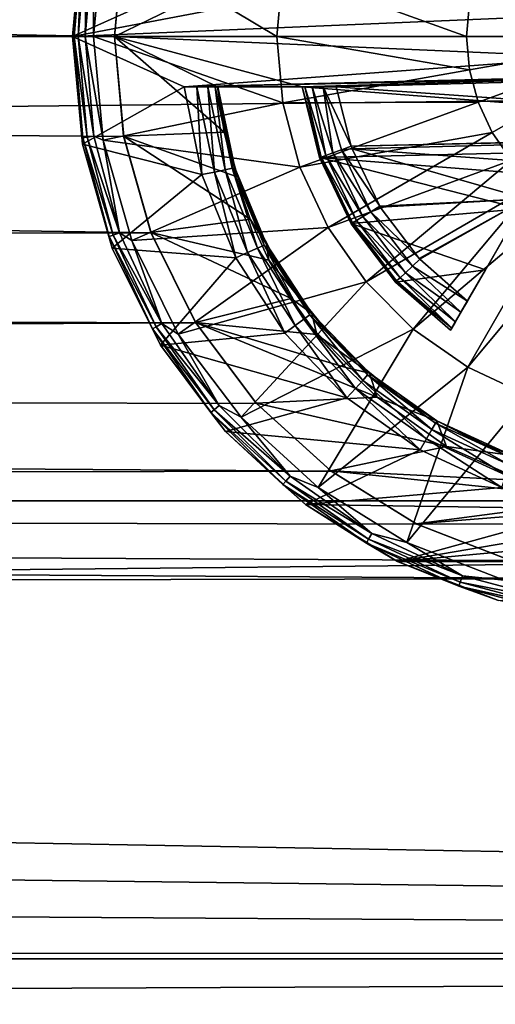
# Model space of a CAD drawing. Header units: metres. Extents: x -128 to 173, y -23 to 79.
# Tile 54 of 129: x 89.18 to 92.02, y -5.78 to 0.1. Entities that reach past the tile are written whole.
import ezdxf

# ---------------------------------------------------------------- set-up
doc = ezdxf.new("R2010")
doc.units = ezdxf.units.M
doc.layers.add('solid_ORA_153_SW0001', color=7, linetype='CONTINUOUS')

msp = doc.modelspace()

# ---------------------------------------------------------------- linework, layer by layer
at = {"layer": 'solid_ORA_153_SW0001'}
for points in [[(-127.5, 0, 23), (127.5, 0, 23), (127.5, 2.772344, 22.832304)], [(-127.5, 2.772344, 22.832304), (-127.5, 0, 23), (127.5, 2.772344, 22.832304)], [(89.75, 0, -23), (12.069973, 0, -23), (11.98687, 1.360952, -22.9597)], [(89.805115, 0.595981, -22.992277), (89.75, 0, -23), (11.98687, 1.360952, -22.9597)], [(93, 0, -24), (92.005791, 0.574005, -23.927296), (92.120575, 0.737926, -23.927296)], [(90.165833, 0.3, -23), (89.559593, 0.643133, -23), (89.5, 0, -23)], [(89.5, 0, -23.165592), (89.5, 0, -23), (89.559593, 0.643133, -23)], [(89.559593, 0.643123, -23.165592), (89.5, 0, -23.165592), (89.559593, 0.643133, -23)], [(89.508797, 0, -23.224262), (89.5, 0, -23.165592), (89.559593, 0.643123, -23.165592)], [(89.561836, 0.606241, -23.224262), (89.508797, 0, -23.224262), (89.559593, 0.643123, -23.165592)], [(89.561836, 0.606241, -23.224262), (89.534454, 0, -23.277821), (89.508797, 0, -23.224262)], [(89.561836, 0.606241, -23.224262), (89.587105, 0.601785, -23.277821), (89.534454, 0, -23.277821)], [(89.587105, 0.601785, -23.277821), (89.574707, 0, -23.321484), (89.534454, 0, -23.277821)], [(89.587105, 0.601785, -23.277821), (89.626747, 0.594796, -23.321484), (89.574707, 0, -23.321484)], [(89.626747, 0.594796, -23.321484), (89.625839, 0, -23.351336), (89.574707, 0, -23.321484)], [(89.683296, 0.619991, -23.351336), (90.720093, 0, -23.709768), (89.625839, 0, -23.351336)], [(89.626747, 0.594796, -23.321484), (89.683296, 0.619991, -23.351336), (89.625839, 0, -23.351336)], [(89.683296, 0.619991, -23.351336), (90.75473, 0.395902, -23.709768), (90.720093, 0, -23.709768)], [(89.75, 0, -22.5), (89.75, 0, -23), (89.805115, 0.595981, -22.992277)], [(89.804901, 0.594838, -22.492134), (89.75, 0, -22.5), (89.805115, 0.595981, -22.992277)], [(90.365341, 0.3, -22.497999), (89.75, 0, -22.5), (89.804901, 0.594838, -22.492134)], [(93, 0, -24), (91.921227, 0.392642, -23.927296), (92.005791, 0.574005, -23.927296)], [(91.85199, 0, -23.927296), (90.720093, 0, -23.709768), (90.75473, 0.395902, -23.709768)], [(91.869431, 0.19935, -23.927296), (91.85199, 0, -23.927296), (90.75473, 0.395902, -23.709768)], [(93, 0, -24), (91.869431, 0.19935, -23.927296), (91.921227, 0.392642, -23.927296)], [(91.073212, 0.3, -23), (90.165833, 0.3, -23), (89.5, 0, -23)], [(94.233894, 0.2, -23), (91.073212, 0.3, -23), (89.5, 0, -23)], [(94.316666, 0.000027, -22.5), (89.75, 0, -22.5), (90.365341, 0.3, -22.497999)], [(94.316666, 0.000027, -22.5), (90.365341, 0.3, -22.497999), (94.301506, 0.2, -22.499111)], [(94.25, 0, -23), (94.233894, 0.2, -23), (89.5, 0, -23)], [(93, 0, -24), (91.85199, 0, -23.927296), (91.869431, 0.19935, -23.927296)], [(90.165833, -0.3, -23), (89.5, 0, -23), (89.559593, -0.643133, -23)], [(89.559593, -0.643123, -23.165592), (89.559593, -0.643133, -23), (89.5, 0, -23)], [(94.25, 0, -23), (89.5, 0, -23), (90.165833, -0.3, -23)], [(89.559593, -0.643123, -23.165592), (89.5, 0, -23), (89.5, 0, -23.165592)], [(89.561836, -0.606241, -23.224262), (89.559593, -0.643123, -23.165592), (89.5, 0, -23.165592)], [(89.561836, -0.606241, -23.224262), (89.5, 0, -23.165592), (89.508797, 0, -23.224262)], [(89.508797, 0, -23.224262), (89.534454, 0, -23.277821), (89.587105, -0.601785, -23.277821)], [(89.561836, -0.606241, -23.224262), (89.508797, 0, -23.224262), (89.587105, -0.601785, -23.277821)], [(89.534454, 0, -23.277821), (89.574707, 0, -23.321484), (89.626747, -0.594796, -23.321484)], [(89.587105, -0.601785, -23.277821), (89.534454, 0, -23.277821), (89.626747, -0.594796, -23.321484)], [(89.574707, 0, -23.321484), (89.625839, 0, -23.351336), (89.683289, -0.619987, -23.351336)], [(89.626747, -0.594796, -23.321484), (89.574707, 0, -23.321484), (89.683289, -0.619987, -23.351336)], [(90.75473, -0.395902, -23.709768), (89.625839, 0, -23.351336), (90.720093, 0, -23.709768)], [(89.683289, -0.619987, -23.351336), (89.625839, 0, -23.351336), (90.75473, -0.395902, -23.709768)], [(94.316666, 0.000027, -22.5), (94.301506, -0.2, -22.499111), (89.75, 0, -22.5)], [(89.75, 0, -22.5), (89.804825, -0.594439, -22.492146), (89.75, 0, -23)], [(90.405952, -0.570724, -22.49276), (89.804825, -0.594439, -22.492146), (89.75, 0, -22.5)], [(90.405952, -0.570724, -22.49276), (89.75, 0, -22.5), (90.365341, -0.3, -22.497999)], [(90.871033, -0.3, -22.497999), (90.365341, -0.3, -22.497999), (89.75, 0, -22.5)], [(94.301506, -0.2, -22.499111), (90.871033, -0.3, -22.497999), (89.75, 0, -22.5)], [(91.869431, -0.19935, -23.927296), (90.720093, 0, -23.709768), (91.85199, 0, -23.927296)], [(91.869431, -0.19935, -23.927296), (90.75473, -0.395902, -23.709768), (90.720093, 0, -23.709768)], [(91.869431, -0.19935, -23.927296), (91.85199, 0, -23.927296), (93, 0, -24)], [(91.869431, -0.19935, -23.927296), (93, 0, -24), (91.921227, -0.392642, -23.927296)], [(91.921227, -0.392642, -23.927296), (93, 0, -24), (92.005791, -0.574005, -23.927296)], [(92.005791, -0.574005, -23.927296), (93, 0, -24), (92.120575, -0.737926, -23.927296)], [(-127.5, -2.772344, 22.832304), (127.5, -2.772344, 22.832304), (127.5, 0, 23)], [(-127.5, 0, 23), (-127.5, -2.772344, 22.832304), (127.5, 0, 23)], [(89.968826, -1.172377, -22.9701), (11.985751, -1.368681, -22.95924), (12.069973, 0, -23)], [(89.805191, -0.596382, -22.992268), (12.069973, 0, -23), (89.75, 0, -23)], [(89.805191, -0.596382, -22.992268), (89.968826, -1.172377, -22.9701), (12.069973, 0, -23)], [(89.804825, -0.594439, -22.492146), (89.805191, -0.596382, -22.992268), (89.75, 0, -23)], [(94.233894, -0.2, -23), (94.25, 0, -23), (90.165833, -0.3, -23)], [(94.93972, -0.2, -23), (90.165833, -0.3, -23), (91.073212, -0.3, -23)], [(94.93972, -0.2, -23), (94.233894, -0.2, -23), (90.165833, -0.3, -23)], [(91.869431, -0.19935, -23.927296), (91.921227, -0.392642, -23.927296), (90.75473, -0.395902, -23.709768)], [(95.056358, -0.627615, -22.491245), (90.871033, -0.3, -22.497999), (94.301506, -0.2, -22.499111)], [(94.864822, -0.570045, -23), (94.93972, -0.2, -23), (91.073212, -0.3, -23)], [(90.27179, -0.824232, -23), (90.165833, -0.3, -23), (89.559593, -0.643133, -23)], [(90.995377, -0.3, -22.984604), (91.073212, -0.3, -23), (90.165833, -0.3, -23)], [(90.242805, -0.3, -22.984777), (90.165833, -0.3, -23), (90.27179, -0.824232, -23)], [(90.886246, -0.3, -22.876144), (90.165833, -0.3, -23), (90.242805, -0.3, -22.984777)], [(90.929771, -0.3, -22.94099), (90.995377, -0.3, -22.984604), (90.165833, -0.3, -23)], [(90.886246, -0.3, -22.876144), (90.929771, -0.3, -22.94099), (90.165833, -0.3, -23)], [(90.347267, -0.809389, -22.984776), (90.242805, -0.3, -22.984777), (90.27179, -0.824232, -23)], [(90.871033, -0.3, -22.799999), (90.242805, -0.3, -22.984777), (90.308144, -0.3, -22.941366)], [(90.347267, -0.809389, -22.984776), (90.308144, -0.3, -22.941366), (90.242805, -0.3, -22.984777)], [(90.871033, -0.3, -22.799999), (90.886246, -0.3, -22.876144), (90.242805, -0.3, -22.984777)], [(90.871033, -0.3, -22.497999), (90.308144, -0.3, -22.941366), (90.351776, -0.3, -22.876387)], [(90.411034, -0.795842, -22.941366), (90.351776, -0.3, -22.876387), (90.308144, -0.3, -22.941366)], [(90.871033, -0.3, -22.497999), (90.871033, -0.3, -22.799999), (90.308144, -0.3, -22.941366)], [(90.347267, -0.809389, -22.984776), (90.411034, -0.795842, -22.941366), (90.308144, -0.3, -22.941366)], [(90.871033, -0.3, -22.497999), (90.351776, -0.3, -22.876387), (90.367035, -0.3, -22.799999)], [(90.453621, -0.786797, -22.876392), (90.367035, -0.3, -22.799999), (90.351776, -0.3, -22.876387)], [(90.411034, -0.795842, -22.941366), (90.453621, -0.786797, -22.876392), (90.351776, -0.3, -22.876387)], [(90.405952, -0.570724, -22.49276), (90.365341, -0.3, -22.497999), (90.367035, -0.3, -22.5)], [(90.871033, -0.3, -22.497999), (90.367035, -0.3, -22.5), (90.365341, -0.3, -22.497999)], [(90.405952, -0.570724, -22.49276), (90.367035, -0.3, -22.5), (90.468506, -0.783614, -22.5)], [(90.412262, -0.571066, -22.799999), (90.468506, -0.783614, -22.5), (90.367035, -0.3, -22.5)], [(90.367035, -0.3, -22.799999), (90.412262, -0.571066, -22.799999), (90.367035, -0.3, -22.5)], [(90.871033, -0.3, -22.497999), (90.367035, -0.3, -22.799999), (90.367035, -0.3, -22.5)], [(90.453621, -0.786797, -22.876392), (90.412262, -0.571066, -22.799999), (90.367035, -0.3, -22.799999)], [(90.984528, -0.719977, -22.861803), (90.886246, -0.3, -22.876144), (90.871033, -0.3, -22.799999)], [(90.975349, -0.723384, -22.488369), (90.871033, -0.3, -22.799999), (90.871033, -0.3, -22.497999)], [(90.975311, -0.72327, -22.799999), (90.984528, -0.719977, -22.861803), (90.871033, -0.3, -22.799999)], [(90.975349, -0.723384, -22.488369), (90.975311, -0.72327, -22.799999), (90.871033, -0.3, -22.799999)], [(95.056358, -0.627615, -22.491245), (90.975349, -0.723384, -22.488369), (90.871033, -0.3, -22.497999)], [(91.011276, -0.710421, -22.917557), (90.929771, -0.3, -22.94099), (90.886246, -0.3, -22.876144)], [(90.984528, -0.719977, -22.861803), (91.011276, -0.710421, -22.917557), (90.886246, -0.3, -22.876144)], [(91.052948, -0.695536, -22.961803), (90.995377, -0.3, -22.984604), (90.929771, -0.3, -22.94099)], [(91.011276, -0.710421, -22.917557), (91.052948, -0.695536, -22.961803), (90.929771, -0.3, -22.94099)], [(90.995377, -0.3, -22.984604), (91.163643, -0.655956, -23), (91.073212, -0.3, -23)], [(91.105446, -0.67678, -22.990211), (91.163643, -0.655956, -23), (90.995377, -0.3, -22.984604)], [(91.052948, -0.695536, -22.961803), (91.105446, -0.67678, -22.990211), (90.995377, -0.3, -22.984604)], [(94.864822, -0.570045, -23), (91.073212, -0.3, -23), (91.163643, -0.655956, -23)], [(89.683289, -0.619987, -23.351336), (90.75473, -0.395902, -23.709768), (90.85759, -0.779774, -23.709768)], [(91.921227, -0.392642, -23.927296), (90.85759, -0.779774, -23.709768), (90.75473, -0.395902, -23.709768)], [(91.921227, -0.392642, -23.927296), (92.005791, -0.574005, -23.927296), (90.85759, -0.779774, -23.709768)], [(90.471313, -0.834961, -22.484503), (89.804825, -0.594439, -22.492146), (90.405952, -0.570724, -22.49276)], [(90.471313, -0.834961, -22.484503), (90.405952, -0.570724, -22.49276), (90.468506, -0.783614, -22.5)], [(90.412262, -0.571066, -22.799999), (90.485321, -0.83599, -22.799999), (90.468506, -0.783614, -22.5)], [(90.453621, -0.786797, -22.876392), (90.485321, -0.83599, -22.799999), (90.412262, -0.571066, -22.799999)], [(92.005791, -0.574005, -23.927296), (91.025543, -1.139953, -23.709768), (90.85759, -0.779774, -23.709768)], [(92.005791, -0.574005, -23.927296), (92.120575, -0.737926, -23.927296), (91.025543, -1.139953, -23.709768)], [(94.862915, -0.576245, -23), (94.864822, -0.570045, -23), (91.163643, -0.655956, -23)], [(94.862915, -0.576245, -23), (91.163643, -0.655956, -23), (91.16938, -0.671809, -23)], [(94.713417, -0.930963, -23), (94.862915, -0.576245, -23), (91.16938, -0.671809, -23)], [(89.719345, -1.194061, -23.224262), (89.559593, -0.643123, -23.165592), (89.561836, -0.606241, -23.224262)], [(89.559593, -0.643123, -23.165592), (89.736343, -1.264345, -23.165592), (89.559593, -0.643133, -23)], [(89.719345, -1.194061, -23.224262), (89.736343, -1.264345, -23.165592), (89.559593, -0.643123, -23.165592)], [(90.27179, -0.824232, -23), (89.559593, -0.643133, -23), (89.736336, -1.264326, -23)], [(89.736343, -1.264345, -23.165592), (89.736336, -1.264326, -23), (89.559593, -0.643133, -23)], [(89.561836, -0.606241, -23.224262), (89.587105, -0.601785, -23.277821), (89.743454, -1.185286, -23.277821)], [(89.719345, -1.194061, -23.224262), (89.561836, -0.606241, -23.224262), (89.743454, -1.185286, -23.277821)], [(89.587105, -0.601785, -23.277821), (89.626747, -0.594796, -23.321484), (89.781281, -1.171518, -23.321484)], [(89.743454, -1.185286, -23.277821), (89.587105, -0.601785, -23.277821), (89.781281, -1.171518, -23.321484)], [(89.781281, -1.171518, -23.321484), (89.626747, -0.594796, -23.321484), (89.683289, -0.619987, -23.351336)], [(89.853691, -1.218879, -23.351336), (89.683289, -0.619987, -23.351336), (90.85759, -0.779774, -23.709768)], [(89.781281, -1.171518, -23.321484), (89.683289, -0.619987, -23.351336), (89.853691, -1.218879, -23.351336)], [(89.804825, -0.594439, -22.492146), (89.967918, -1.170037, -22.469555), (89.805191, -0.596382, -22.992268)], [(90.5606, -1.090392, -22.473564), (89.967918, -1.170037, -22.469555), (89.804825, -0.594439, -22.492146)], [(90.5606, -1.090392, -22.473564), (89.804825, -0.594439, -22.492146), (90.471313, -0.834961, -22.484503)], [(89.967918, -1.170037, -22.469555), (89.968826, -1.172377, -22.9701), (89.805191, -0.596382, -22.992268)], [(94.887184, -1.030062, -22.47641), (90.975349, -0.723384, -22.488369), (95.056358, -0.627615, -22.491245)], [(91.233917, -1.075061, -22.961803), (91.052948, -0.695536, -22.961803), (91.011276, -0.710421, -22.917557)], [(91.281548, -1.046071, -22.990211), (91.105446, -0.67678, -22.990211), (91.052948, -0.695536, -22.961803)], [(91.233917, -1.075061, -22.961803), (91.281548, -1.046071, -22.990211), (91.052948, -0.695536, -22.961803)], [(91.105446, -0.67678, -22.990211), (91.16938, -0.671809, -23), (91.163643, -0.655956, -23)], [(91.105446, -0.67678, -22.990211), (91.334343, -1.01394, -23), (91.16938, -0.671809, -23)], [(91.281548, -1.046071, -22.990211), (91.334343, -1.01394, -23), (91.105446, -0.67678, -22.990211)], [(91.16938, -0.671809, -23), (91.334343, -1.01394, -23), (92.209846, -0.968585, -23)], [(94.713417, -0.930963, -23), (91.16938, -0.671809, -23), (92.209846, -0.968585, -23)], [(91.17186, -1.112839, -22.861803), (90.984528, -0.719977, -22.861803), (90.975311, -0.72327, -22.799999)], [(91.17186, -1.112839, -22.861803), (90.975311, -0.72327, -22.799999), (91.163498, -1.117929, -22.799999)], [(91.163246, -1.117519, -22.472231), (91.163498, -1.117929, -22.799999), (90.975311, -0.72327, -22.799999)], [(90.975349, -0.723384, -22.488369), (91.163246, -1.117519, -22.472231), (90.975311, -0.72327, -22.799999)], [(90.975349, -0.723384, -22.488369), (92.174507, -1.02979, -22.476421), (91.163246, -1.117519, -22.472231)], [(94.887184, -1.030062, -22.47641), (92.174507, -1.02979, -22.476421), (90.975349, -0.723384, -22.488369)], [(91.196129, -1.098068, -22.917557), (91.011276, -0.710421, -22.917557), (90.984528, -0.719977, -22.861803)], [(91.17186, -1.112839, -22.861803), (91.196129, -1.098068, -22.917557), (90.984528, -0.719977, -22.861803)], [(91.196129, -1.098068, -22.917557), (91.233917, -1.075061, -22.961803), (91.011276, -0.710421, -22.917557)], [(92.120575, -0.737926, -23.927296), (91.253487, -1.465496, -23.709768), (91.025543, -1.139953, -23.709768)], [(92.120575, -0.737926, -23.927296), (92.262077, -0.879427, -23.927296), (91.253487, -1.465496, -23.709768)], [(89.853691, -1.218879, -23.351336), (90.85759, -0.779774, -23.709768), (91.025543, -1.139953, -23.709768)], [(90.347267, -0.809389, -22.984776), (90.27179, -0.824232, -23), (90.474503, -1.320737, -23)], [(90.347267, -0.809389, -22.984776), (90.544975, -1.290329, -22.984776), (90.411034, -0.795842, -22.941366)], [(90.347267, -0.809389, -22.984776), (90.474503, -1.320737, -23), (90.544975, -1.290329, -22.984776)], [(90.411034, -0.795842, -22.941366), (90.604431, -1.263867, -22.941366), (90.453621, -0.786797, -22.876392)], [(90.544975, -1.290329, -22.984776), (90.604431, -1.263867, -22.941366), (90.411034, -0.795842, -22.941366)], [(90.453621, -0.786797, -22.876392), (90.644135, -1.246199, -22.876392), (90.485321, -0.83599, -22.799999)], [(90.604431, -1.263867, -22.941366), (90.644135, -1.246199, -22.876392), (90.453621, -0.786797, -22.876392)], [(90.471313, -0.834961, -22.484503), (90.468506, -0.783614, -22.5), (90.658035, -1.240038, -22.5)], [(90.585419, -1.091925, -22.799999), (90.658035, -1.240038, -22.5), (90.468506, -0.783614, -22.5)], [(90.485321, -0.83599, -22.799999), (90.585419, -1.091925, -22.799999), (90.468506, -0.783614, -22.5)], [(90.474503, -1.320737, -23), (90.27179, -0.824232, -23), (89.736336, -1.264326, -23)], [(90.5606, -1.090392, -22.473564), (90.471313, -0.834961, -22.484503), (90.658035, -1.240038, -22.5)], [(90.644135, -1.246199, -22.876392), (90.585419, -1.091925, -22.799999), (90.485321, -0.83599, -22.799999)], [(92.262077, -0.879427, -23.927296), (91.534508, -1.74651, -23.709768), (91.253487, -1.465496, -23.709768)], [(92.262077, -0.879427, -23.927296), (92.425995, -0.994206, -23.927296), (91.534508, -1.74651, -23.709768)], [(91.334343, -1.01394, -23), (91.337021, -1.018336, -23), (92.209846, -0.968585, -23)], [(91.337021, -1.018336, -23), (91.569473, -1.325177, -23), (92.209846, -0.968585, -23)], [(92.425995, -0.994206, -23.927296), (91.860046, -1.974457, -23.709768), (91.534508, -1.74651, -23.709768)], [(91.569473, -1.325177, -23), (91.573914, -1.329957, -23), (92.209846, -0.968585, -23)], [(91.573914, -1.329957, -23), (91.856934, -1.579844, -23), (92.209846, -0.968585, -23)], [(92.192253, -0.999063, -22.739365), (92.209846, -0.968585, -23), (91.856934, -1.579844, -23)], [(92.425995, -0.994206, -23.927296), (92.607361, -1.078776, -23.927296), (91.860046, -1.974457, -23.709768)], [(91.163246, -1.117519, -22.472231), (92.174507, -1.02979, -22.476421), (91.965347, -1.392072, -22.456896)], [(91.233917, -1.075061, -22.961803), (91.528709, -1.3721, -22.990211), (91.281548, -1.046071, -22.990211)], [(91.281548, -1.046071, -22.990211), (91.337021, -1.018336, -23), (91.334343, -1.01394, -23)], [(91.281548, -1.046071, -22.990211), (91.569473, -1.325177, -23), (91.337021, -1.018336, -23)], [(91.281548, -1.046071, -22.990211), (91.573914, -1.329957, -23), (91.569473, -1.325177, -23)], [(91.281548, -1.046071, -22.990211), (91.528709, -1.3721, -22.990211), (91.573914, -1.329957, -23)], [(92.174507, -1.02979, -22.476421), (92.192253, -0.999063, -22.739365), (91.856934, -1.579844, -23)], [(91.965347, -1.392072, -22.456896), (92.174507, -1.02979, -22.476421), (91.856934, -1.579844, -23)], [(90.672653, -1.334401, -22.460396), (89.967918, -1.170037, -22.469555), (90.5606, -1.090392, -22.473564)], [(90.672653, -1.334401, -22.460396), (90.5606, -1.090392, -22.473564), (90.658035, -1.240038, -22.5)], [(90.585419, -1.091925, -22.799999), (90.711487, -1.336116, -22.799999), (90.658035, -1.240038, -22.5)], [(90.644135, -1.246199, -22.876392), (90.711487, -1.336116, -22.799999), (90.585419, -1.091925, -22.799999)], [(91.17186, -1.112839, -22.861803), (91.163498, -1.117929, -22.799999), (91.434799, -1.459677, -22.861803)], [(91.17186, -1.112839, -22.861803), (91.455574, -1.440302, -22.917557), (91.196129, -1.098068, -22.917557)], [(91.17186, -1.112839, -22.861803), (91.434799, -1.459677, -22.861803), (91.455574, -1.440302, -22.917557)], [(91.196129, -1.098068, -22.917557), (91.487938, -1.410125, -22.961803), (91.233917, -1.075061, -22.961803)], [(91.196129, -1.098068, -22.917557), (91.455574, -1.440302, -22.917557), (91.487938, -1.410125, -22.961803)], [(91.233917, -1.075061, -22.961803), (91.487938, -1.410125, -22.961803), (91.528709, -1.3721, -22.990211)], [(92.607361, -1.078776, -23.927296), (92.220222, -2.142411, -23.709768), (91.860046, -1.974457, -23.709768)], [(89.968826, -1.172377, -22.9701), (90.236099, -1.709777, -22.936361), (11.985751, -1.368681, -22.95924)], [(89.743454, -1.185286, -23.277821), (89.781281, -1.171518, -23.321484), (90.033607, -1.712645, -23.321484)], [(90.033607, -1.712645, -23.321484), (89.781281, -1.171518, -23.321484), (89.853691, -1.218879, -23.351336)], [(90.131233, -1.776259, -23.351336), (89.853691, -1.218879, -23.351336), (91.025543, -1.139953, -23.709768)], [(89.967918, -1.170037, -22.469555), (90.234695, -1.707511, -22.435112), (89.968826, -1.172377, -22.9701)], [(90.806015, -1.56457, -22.445538), (90.234695, -1.707511, -22.435112), (89.967918, -1.170037, -22.469555)], [(90.806015, -1.56457, -22.445538), (89.967918, -1.170037, -22.469555), (90.672653, -1.334401, -22.460396)], [(90.234695, -1.707511, -22.435112), (90.236099, -1.709777, -22.936361), (89.968826, -1.172377, -22.9701)], [(90.131233, -1.776259, -23.351336), (91.025543, -1.139953, -23.709768), (91.253487, -1.465496, -23.709768)], [(91.163246, -1.117519, -22.472231), (91.965347, -1.392072, -22.456896), (91.427254, -1.465936, -22.452194)], [(91.163246, -1.117519, -22.472231), (91.427254, -1.465936, -22.452194), (91.163498, -1.117929, -22.799999)], [(91.163498, -1.117929, -22.799999), (91.427643, -1.466353, -22.799999), (91.434799, -1.459677, -22.861803)], [(91.427254, -1.465936, -22.452194), (91.427643, -1.466353, -22.799999), (91.163498, -1.117929, -22.799999)], [(89.719345, -1.194061, -23.224262), (89.743454, -1.185286, -23.277821), (89.998749, -1.732772, -23.277821)], [(89.976532, -1.7456, -23.224262), (89.736343, -1.264345, -23.165592), (89.719345, -1.194061, -23.224262)], [(89.976532, -1.7456, -23.224262), (89.719345, -1.194061, -23.224262), (89.998749, -1.732772, -23.277821)], [(89.998749, -1.732772, -23.277821), (89.743454, -1.185286, -23.277821), (90.033607, -1.712645, -23.321484)], [(90.033607, -1.712645, -23.321484), (89.853691, -1.218879, -23.351336), (90.131233, -1.776259, -23.351336)], [(90.474503, -1.320737, -23), (89.736336, -1.264326, -23), (90.024254, -1.842531, -23)], [(90.024239, -1.842513, -23.165592), (90.024254, -1.842531, -23), (89.736336, -1.264326, -23)], [(89.736343, -1.264345, -23.165592), (90.024239, -1.842513, -23.165592), (89.736336, -1.264326, -23)], [(89.976532, -1.7456, -23.224262), (90.024239, -1.842513, -23.165592), (89.736343, -1.264345, -23.165592)], [(90.544975, -1.290329, -22.984776), (90.474503, -1.320737, -23), (90.766602, -1.770432, -23)], [(90.544975, -1.290329, -22.984776), (90.828979, -1.725911, -22.984776), (90.604431, -1.263867, -22.941366)], [(90.544975, -1.290329, -22.984776), (90.766602, -1.770432, -23), (90.828979, -1.725911, -22.984776)], [(90.604431, -1.263867, -22.941366), (90.881577, -1.68771, -22.941366), (90.644135, -1.246199, -22.876392)], [(90.828979, -1.725911, -22.984776), (90.881577, -1.68771, -22.941366), (90.604431, -1.263867, -22.941366)], [(90.644135, -1.246199, -22.876392), (90.916695, -1.662204, -22.876392), (90.711487, -1.336116, -22.799999)], [(90.881577, -1.68771, -22.941366), (90.916695, -1.662204, -22.876392), (90.644135, -1.246199, -22.876392)], [(90.672653, -1.334401, -22.460396), (90.658035, -1.240038, -22.5), (90.92897, -1.653282, -22.5)], [(90.862167, -1.565938, -22.799999), (90.92897, -1.653282, -22.5), (90.658035, -1.240038, -22.5)], [(90.711487, -1.336116, -22.799999), (90.862167, -1.565938, -22.799999), (90.658035, -1.240038, -22.5)], [(90.766602, -1.770432, -23), (90.474503, -1.320737, -23), (90.024254, -1.842531, -23)], [(90.806015, -1.56457, -22.445538), (90.672653, -1.334401, -22.460396), (90.92897, -1.653282, -22.5)], [(90.916695, -1.662204, -22.876392), (90.862167, -1.565938, -22.799999), (90.711487, -1.336116, -22.799999)], [(91.528709, -1.3721, -22.990211), (91.856934, -1.579844, -23), (91.573914, -1.329957, -23)], [(90.236099, -1.709777, -22.936361), (11.880148, -2.052135, -22.908268), (11.985751, -1.368681, -22.95924)], [(91.427254, -1.465936, -22.452194), (91.965347, -1.392072, -22.456896), (91.756454, -1.753881, -22.431538)], [(91.487938, -1.410125, -22.961803), (91.455574, -1.440302, -22.917557), (91.785782, -1.703089, -22.941231)], [(91.528709, -1.3721, -22.990211), (91.487938, -1.410125, -22.961803), (91.818382, -1.646618, -22.984701)], [(91.487938, -1.410125, -22.961803), (91.785782, -1.703089, -22.941231), (91.818382, -1.646618, -22.984701)], [(91.528709, -1.3721, -22.990211), (91.818382, -1.646618, -22.984701), (91.856934, -1.579844, -23)], [(91.965347, -1.392072, -22.456896), (91.756454, -1.753881, -22.799999), (91.756454, -1.753881, -22.431538)], [(91.965347, -1.392072, -22.456896), (91.764069, -1.740702, -22.876358), (91.756454, -1.753881, -22.799999)], [(91.965347, -1.392072, -22.456896), (91.785782, -1.703089, -22.941231), (91.764069, -1.740702, -22.876358)], [(91.965347, -1.392072, -22.456896), (91.818382, -1.646618, -22.984701), (91.785782, -1.703089, -22.941231)], [(91.965347, -1.392072, -22.456896), (91.856934, -1.579844, -23), (91.818382, -1.646618, -22.984701)], [(90.506462, -2.273151, -23.351336), (90.131233, -1.776259, -23.351336), (91.253487, -1.465496, -23.709768)], [(90.506462, -2.273151, -23.351336), (91.253487, -1.465496, -23.709768), (91.534508, -1.74651, -23.709768)], [(91.427254, -1.465936, -22.452194), (91.756454, -1.753881, -22.431538), (91.427643, -1.466353, -22.799999)], [(91.434799, -1.459677, -22.861803), (91.427643, -1.466353, -22.799999), (91.764069, -1.740702, -22.876358)], [(91.427643, -1.466353, -22.799999), (91.756454, -1.753881, -22.431538), (91.756454, -1.753881, -22.799999)], [(91.427643, -1.466353, -22.799999), (91.756454, -1.753881, -22.799999), (91.764069, -1.740702, -22.876358)], [(91.455574, -1.440302, -22.917557), (91.434799, -1.459677, -22.861803), (91.764069, -1.740702, -22.876358)], [(91.455574, -1.440302, -22.917557), (91.764069, -1.740702, -22.876358), (91.785782, -1.703089, -22.941231)], [(90.959297, -1.779152, -22.429548), (90.234695, -1.707511, -22.435112), (90.806015, -1.56457, -22.445538)], [(90.959297, -1.779152, -22.429548), (90.806015, -1.56457, -22.445538), (90.92897, -1.653282, -22.5)], [(90.862167, -1.565938, -22.799999), (91.035835, -1.778919, -22.799999), (90.92897, -1.653282, -22.5)], [(90.916695, -1.662204, -22.876392), (91.035835, -1.778919, -22.799999), (90.862167, -1.565938, -22.799999)], [(90.828979, -1.725911, -22.984776), (91.189301, -2.100824, -22.984776), (90.881577, -1.68771, -22.941366)], [(90.881577, -1.68771, -22.941366), (91.232765, -2.052556, -22.941366), (90.916695, -1.662204, -22.876392)], [(91.189301, -2.100824, -22.984776), (91.232765, -2.052556, -22.941366), (90.881577, -1.68771, -22.941366)], [(90.916695, -1.662204, -22.876392), (91.261787, -2.020328, -22.876392), (91.035835, -1.778919, -22.799999)], [(91.232765, -2.052556, -22.941366), (91.261787, -2.020328, -22.876392), (90.916695, -1.662204, -22.876392)], [(90.959297, -1.779152, -22.429548), (90.92897, -1.653282, -22.5), (91.271935, -2.009053, -22.5)], [(91.230629, -1.972769, -22.799999), (91.271935, -2.009053, -22.5), (90.92897, -1.653282, -22.5)], [(91.035835, -1.778919, -22.799999), (91.230629, -1.972769, -22.799999), (90.92897, -1.653282, -22.5)], [(90.236099, -1.709777, -22.936361), (90.598618, -2.189941, -22.895506), (11.880148, -2.052135, -22.908268)], [(89.976532, -1.7456, -23.224262), (89.998749, -1.732772, -23.277821), (90.345238, -2.227608, -23.277821)], [(90.325584, -2.244101, -23.224262), (90.024239, -1.842513, -23.165592), (89.976532, -1.7456, -23.224262)], [(90.325584, -2.244101, -23.224262), (89.976532, -1.7456, -23.224262), (90.345238, -2.227608, -23.277821)], [(89.998749, -1.732772, -23.277821), (90.033607, -1.712645, -23.321484), (90.376076, -2.201735, -23.321484)], [(90.345238, -2.227608, -23.277821), (89.998749, -1.732772, -23.277821), (90.376076, -2.201735, -23.321484)], [(90.376076, -2.201735, -23.321484), (90.033607, -1.712645, -23.321484), (90.131233, -1.776259, -23.351336)], [(90.234695, -1.707511, -22.435112), (90.596733, -2.187875, -22.393373), (90.236099, -1.709777, -22.936361)], [(91.317978, -2.153798, -22.396677), (90.596733, -2.187875, -22.393373), (90.234695, -1.707511, -22.435112)], [(91.130707, -1.976201, -22.413046), (90.234695, -1.707511, -22.435112), (90.959297, -1.779152, -22.429548)], [(91.317978, -2.153798, -22.396677), (90.234695, -1.707511, -22.435112), (91.130707, -1.976201, -22.413046)], [(90.596733, -2.187875, -22.393373), (90.598618, -2.189941, -22.895506), (90.236099, -1.709777, -22.936361)], [(90.966614, -2.692633, -23.351336), (90.506462, -2.273151, -23.351336), (91.534508, -1.74651, -23.709768)], [(90.828979, -1.725911, -22.984776), (90.766602, -1.770432, -23), (91.137756, -2.157441, -23)], [(90.828979, -1.725911, -22.984776), (91.137756, -2.157441, -23), (91.189301, -2.100824, -22.984776)], [(90.966614, -2.692633, -23.351336), (91.534508, -1.74651, -23.709768), (91.860046, -1.974457, -23.709768)], [(91.137756, -2.157441, -23), (90.766602, -1.770432, -23), (90.024254, -1.842531, -23)], [(90.376076, -2.201735, -23.321484), (90.131233, -1.776259, -23.351336), (90.506462, -2.273151, -23.351336)], [(91.130707, -1.976201, -22.413046), (90.959297, -1.779152, -22.429548), (91.271935, -2.009053, -22.5)], [(91.261787, -2.020328, -22.876392), (91.230629, -1.972769, -22.799999), (91.035835, -1.778919, -22.799999)], [(90.024239, -1.842513, -23.165592), (90.413467, -2.357934, -23.165592), (90.024254, -1.842531, -23)], [(90.325584, -2.244101, -23.224262), (90.413467, -2.357934, -23.165592), (90.024239, -1.842513, -23.165592)], [(91.137756, -2.157441, -23), (90.024254, -1.842531, -23), (90.41346, -2.357923, -23)], [(90.413467, -2.357934, -23.165592), (90.41346, -2.357923, -23), (90.024254, -1.842531, -23)], [(91.496002, -3.02042, -23.351336), (90.966614, -2.692633, -23.351336), (91.860046, -1.974457, -23.709768)], [(91.317978, -2.153798, -22.396677), (91.130707, -1.976201, -22.413046), (91.271935, -2.009053, -22.5)], [(91.230629, -1.972769, -22.799999), (91.44445, -2.145404, -22.799999), (91.271935, -2.009053, -22.5)], [(91.261787, -2.020328, -22.876392), (91.44445, -2.145404, -22.799999), (91.230629, -1.972769, -22.799999)], [(91.496002, -3.02042, -23.351336), (91.860046, -1.974457, -23.709768), (92.220222, -2.142411, -23.709768)], [(91.043686, -2.595254, -22.853111), (11.731396, -2.732613, -22.837093), (11.880148, -2.052135, -22.908268)], [(90.598618, -2.189941, -22.895506), (91.043686, -2.595254, -22.853111), (11.880148, -2.052135, -22.908268)], [(91.189301, -2.100824, -22.984776), (91.613266, -2.40189, -22.984776), (91.232765, -2.052556, -22.941366)], [(91.232765, -2.052556, -22.941366), (91.645737, -2.34565, -22.941366), (91.261787, -2.020328, -22.876392)], [(91.613266, -2.40189, -22.984776), (91.645737, -2.34565, -22.941366), (91.232765, -2.052556, -22.941366)], [(91.261787, -2.020328, -22.876392), (91.667419, -2.3081, -22.876392), (91.44445, -2.145404, -22.799999)], [(91.645737, -2.34565, -22.941366), (91.667419, -2.3081, -22.876392), (91.261787, -2.020328, -22.876392)], [(91.317978, -2.153798, -22.396677), (91.271935, -2.009053, -22.5), (91.675003, -2.294967, -22.5)], [(91.674995, -2.294966, -22.799999), (91.675003, -2.294967, -22.5), (91.271935, -2.009053, -22.5)], [(91.44445, -2.145404, -22.799999), (91.674995, -2.294966, -22.799999), (91.271935, -2.009053, -22.5)], [(91.189301, -2.100824, -22.984776), (91.137756, -2.157441, -23), (91.574844, -2.468082, -23)], [(91.189301, -2.100824, -22.984776), (91.574844, -2.468082, -23), (91.613266, -2.40189, -22.984776)], [(91.574844, -2.468082, -23), (91.137756, -2.157441, -23), (90.41346, -2.357923, -23)], [(91.73307, -2.446763, -22.366568), (90.596733, -2.187875, -22.393373), (91.317978, -2.153798, -22.396677)], [(91.73307, -2.446763, -22.366568), (91.317978, -2.153798, -22.396677), (91.675003, -2.294967, -22.5)], [(91.667419, -2.3081, -22.876392), (91.674995, -2.294966, -22.799999), (91.44445, -2.145404, -22.799999)], [(92.076614, -3.24535, -23.351336), (91.496002, -3.02042, -23.351336), (92.220222, -2.142411, -23.709768)], [(90.325584, -2.244101, -23.224262), (90.345238, -2.227608, -23.277821), (90.772392, -2.65476, -23.277821)], [(90.345238, -2.227608, -23.277821), (90.376076, -2.201735, -23.321484), (90.798264, -2.623925, -23.321484)], [(90.772392, -2.65476, -23.277821), (90.345238, -2.227608, -23.277821), (90.798264, -2.623925, -23.321484)], [(90.798264, -2.623925, -23.321484), (90.376076, -2.201735, -23.321484), (90.506462, -2.273151, -23.351336)], [(90.596733, -2.187875, -22.393373), (91.041382, -2.593513, -22.350029), (90.598618, -2.189941, -22.895506)], [(91.73307, -2.446763, -22.366568), (91.041382, -2.593513, -22.350029), (90.596733, -2.187875, -22.393373)], [(91.041382, -2.593513, -22.350029), (91.043686, -2.595254, -22.853111), (90.598618, -2.189941, -22.895506)], [(90.755898, -2.674415, -23.224262), (90.413467, -2.357934, -23.165592), (90.325584, -2.244101, -23.224262)], [(90.755898, -2.674415, -23.224262), (90.325584, -2.244101, -23.224262), (90.772392, -2.65476, -23.277821)], [(90.798264, -2.623925, -23.321484), (90.506462, -2.273151, -23.351336), (90.966614, -2.692633, -23.351336)], [(91.613266, -2.40189, -22.984776), (92.085983, -2.618525, -22.984776), (91.645737, -2.34565, -22.941366)], [(91.645737, -2.34565, -22.941366), (92.106049, -2.556746, -22.941366), (91.667419, -2.3081, -22.876392)], [(92.085983, -2.618525, -22.984776), (92.106049, -2.556746, -22.941366), (91.645737, -2.34565, -22.941366)], [(91.667419, -2.3081, -22.876392), (92.119446, -2.515498, -22.876392), (91.674995, -2.294966, -22.799999)], [(92.106049, -2.556746, -22.941366), (92.119446, -2.515498, -22.876392), (91.667419, -2.3081, -22.876392)], [(91.674995, -2.294966, -22.799999), (91.9198, -2.419848, -22.799999), (91.675003, -2.294967, -22.5)], [(92.119446, -2.515498, -22.876392), (91.9198, -2.419848, -22.799999), (91.674995, -2.294966, -22.799999)], [(91.73307, -2.446763, -22.366568), (91.675003, -2.294967, -22.5), (92.124138, -2.501074, -22.5)], [(91.9198, -2.419848, -22.799999), (92.124138, -2.501074, -22.5), (91.675003, -2.294967, -22.5)], [(91.574844, -2.468082, -23), (90.41346, -2.357923, -23), (90.890785, -2.793067, -23)], [(90.890778, -2.79306, -23.165592), (90.890785, -2.793067, -23), (90.41346, -2.357923, -23)], [(90.413467, -2.357934, -23.165592), (90.890778, -2.79306, -23.165592), (90.41346, -2.357923, -23)], [(90.755898, -2.674415, -23.224262), (90.890778, -2.79306, -23.165592), (90.413467, -2.357934, -23.165592)], [(91.613266, -2.40189, -22.984776), (91.574844, -2.468082, -23), (92.062393, -2.691353, -23)], [(91.613266, -2.40189, -22.984776), (92.062393, -2.691353, -23), (92.085983, -2.618525, -22.984776)], [(92.18885, -2.650967, -22.343285), (91.041382, -2.593513, -22.350029), (91.73307, -2.446763, -22.366568)], [(92.18885, -2.650967, -22.343285), (91.73307, -2.446763, -22.366568), (92.124138, -2.501074, -22.5)], [(91.9198, -2.419848, -22.799999), (92.176216, -2.518706, -22.799999), (92.124138, -2.501074, -22.5)], [(92.119446, -2.515498, -22.876392), (92.176216, -2.518706, -22.799999), (91.9198, -2.419848, -22.799999)], [(92.062393, -2.691353, -23), (91.574844, -2.468082, -23), (90.890785, -2.793067, -23)], [(91.043686, -2.595254, -22.853111), (91.555008, -2.911096, -22.815029), (11.731396, -2.732613, -22.837093)], [(90.772392, -2.65476, -23.277821), (90.798264, -2.623925, -23.321484), (91.287354, -2.966389, -23.321484)], [(91.287354, -2.966389, -23.321484), (90.798264, -2.623925, -23.321484), (90.966614, -2.692633, -23.351336)], [(91.041382, -2.593513, -22.350029), (91.552345, -2.909777, -22.311058), (91.043686, -2.595254, -22.853111)], [(92.669731, -2.762268, -22.329798), (91.552345, -2.909777, -22.311058), (91.041382, -2.593513, -22.350029)], [(92.669731, -2.762268, -22.329798), (91.041382, -2.593513, -22.350029), (92.18885, -2.650967, -22.343285)], [(91.552345, -2.909777, -22.311058), (91.555008, -2.911096, -22.815029), (91.043686, -2.595254, -22.853111)], [(90.755898, -2.674415, -23.224262), (90.772392, -2.65476, -23.277821), (91.267227, -3.001249, -23.277821)], [(91.254402, -3.023468, -23.224262), (90.890778, -2.79306, -23.165592), (90.755898, -2.674415, -23.224262)], [(91.254402, -3.023468, -23.224262), (90.755898, -2.674415, -23.224262), (91.267227, -3.001249, -23.277821)], [(91.267227, -3.001249, -23.277821), (90.772392, -2.65476, -23.277821), (91.287354, -2.966389, -23.321484)], [(92.583115, -2.819344, -23), (92.062393, -2.691353, -23), (90.890785, -2.793067, -23)], [(91.287354, -2.966389, -23.321484), (90.966614, -2.692633, -23.351336), (91.496002, -3.02042, -23.351336)], [(92.701691, -3.236281, -22.771177), (11.538535, -3.409466, -22.745892), (11.731396, -2.732613, -22.837093)], [(92.114113, -3.126932, -22.786449), (92.701691, -3.236281, -22.771177), (11.731396, -2.732613, -22.837093)], [(91.555008, -2.911096, -22.815029), (92.114113, -3.126932, -22.786449), (11.731396, -2.732613, -22.837093)], [(-127.5, -5.50426, 22.331661), (127.5, -5.50426, 22.331661), (127.5, -2.772344, 22.832304)], [(-127.5, -2.772344, 22.832304), (-127.5, -5.50426, 22.331661), (127.5, -2.772344, 22.832304)], [(90.890778, -2.79306, -23.165592), (91.439919, -3.133071, -23.165592), (90.890785, -2.793067, -23)], [(91.254402, -3.023468, -23.224262), (91.439919, -3.133071, -23.165592), (90.890778, -2.79306, -23.165592)], [(92.583115, -2.819344, -23), (90.890785, -2.793067, -23), (91.439919, -3.133073, -23)], [(91.439919, -3.133071, -23.165592), (91.439919, -3.133073, -23), (90.890785, -2.793067, -23)], [(91.439919, -3.133073, -23), (94.560081, -3.133073, -23), (95.109215, -2.793067, -23)], [(93.118607, -2.847531, -23), (91.439919, -3.133073, -23), (95.109215, -2.793067, -23)], [(93.118607, -2.847531, -23), (92.583115, -2.819344, -23), (91.439919, -3.133073, -23)], [(93.160698, -2.778752, -22.327753), (91.552345, -2.909777, -22.311058), (92.669731, -2.762268, -22.329798)], [(93.160698, -2.778752, -22.327753), (94.442902, -2.912137, -22.310751), (91.552345, -2.909777, -22.311058)], [(91.552345, -2.909777, -22.311058), (92.111053, -3.126064, -22.281782), (91.555008, -2.911096, -22.815029)], [(91.552345, -2.909777, -22.311058), (94.442902, -2.912137, -22.310751), (92.111053, -3.126064, -22.281782)], [(92.111053, -3.126064, -22.281782), (92.114113, -3.126932, -22.786449), (91.555008, -2.911096, -22.815029)], [(91.267227, -3.001249, -23.277821), (91.287354, -2.966389, -23.321484), (91.828484, -3.21872, -23.321484)], [(91.828484, -3.21872, -23.321484), (91.287354, -2.966389, -23.321484), (91.496002, -3.02042, -23.351336)], [(91.254402, -3.023468, -23.224262), (91.267227, -3.001249, -23.277821), (91.814713, -3.256546, -23.277821)], [(91.805939, -3.280656, -23.224262), (91.439919, -3.133071, -23.165592), (91.254402, -3.023468, -23.224262)], [(91.805939, -3.280656, -23.224262), (91.254402, -3.023468, -23.224262), (91.814713, -3.256546, -23.277821)], [(91.814713, -3.256546, -23.277821), (91.267227, -3.001249, -23.277821), (91.828484, -3.21872, -23.321484)], [(91.828484, -3.21872, -23.321484), (91.496002, -3.02042, -23.351336), (92.076614, -3.24535, -23.351336)], [(91.439919, -3.133071, -23.165592), (92.042183, -3.36639, -23.165592), (91.439919, -3.133073, -23)], [(91.805939, -3.280656, -23.224262), (92.042183, -3.36639, -23.165592), (91.439919, -3.133071, -23.165592)], [(91.439919, -3.133073, -23), (92.04216, -3.366385, -23), (94.560081, -3.133073, -23)], [(92.042183, -3.36639, -23.165592), (92.04216, -3.366385, -23), (91.439919, -3.133073, -23)], [(91.814713, -3.256546, -23.277821), (91.828484, -3.21872, -23.321484), (92.405205, -3.373253, -23.321484)], [(92.405205, -3.373253, -23.321484), (91.828484, -3.21872, -23.321484), (92.076614, -3.24535, -23.351336)], [(92.701691, -3.236281, -22.771177), (127.5, -5.50426, -22.331661), (11.538535, -3.409466, -22.745892)], [(91.805939, -3.280656, -23.224262), (91.814713, -3.256546, -23.277821), (92.398216, -3.412894, -23.277821)], [(92.393761, -3.438161, -23.224262), (92.042183, -3.36639, -23.165592), (91.805939, -3.280656, -23.224262)], [(92.393761, -3.438161, -23.224262), (91.805939, -3.280656, -23.224262), (92.398216, -3.412894, -23.277821)], [(92.398216, -3.412894, -23.277821), (91.814713, -3.256546, -23.277821), (92.405205, -3.373253, -23.321484)], [(11.300402, -4.082201, -22.634832), (11.538535, -3.409466, -22.745892), (127.5, -5.50426, -22.331661)], [(11.016117, -4.748108, -22.504566), (11.300402, -4.082201, -22.634832), (127.5, -5.50426, -22.331661)], [(10.684832, -5.404248, -22.356075), (11.016117, -4.748108, -22.504566), (127.5, -5.50426, -22.331661)], [(10.305629, -6.048391, -22.19047), (10.684832, -5.404248, -22.356075), (127.5, -5.50426, -22.331661)], [(-127.5, -8.155912, 21.505373), (127.5, -8.155912, 21.505373), (127.5, -5.50426, 22.331661)], [(-127.5, -5.50426, 22.331661), (-127.5, -8.155912, 21.505373), (127.5, -5.50426, 22.331661)], [(10.305629, -6.048391, -22.19047), (127.5, -5.50426, -22.331661), (127.5, -8.155912, -21.505373)]]:
    msp.add_3dface(points, dxfattribs=at)

doc.saveas('drawing.dxf')
